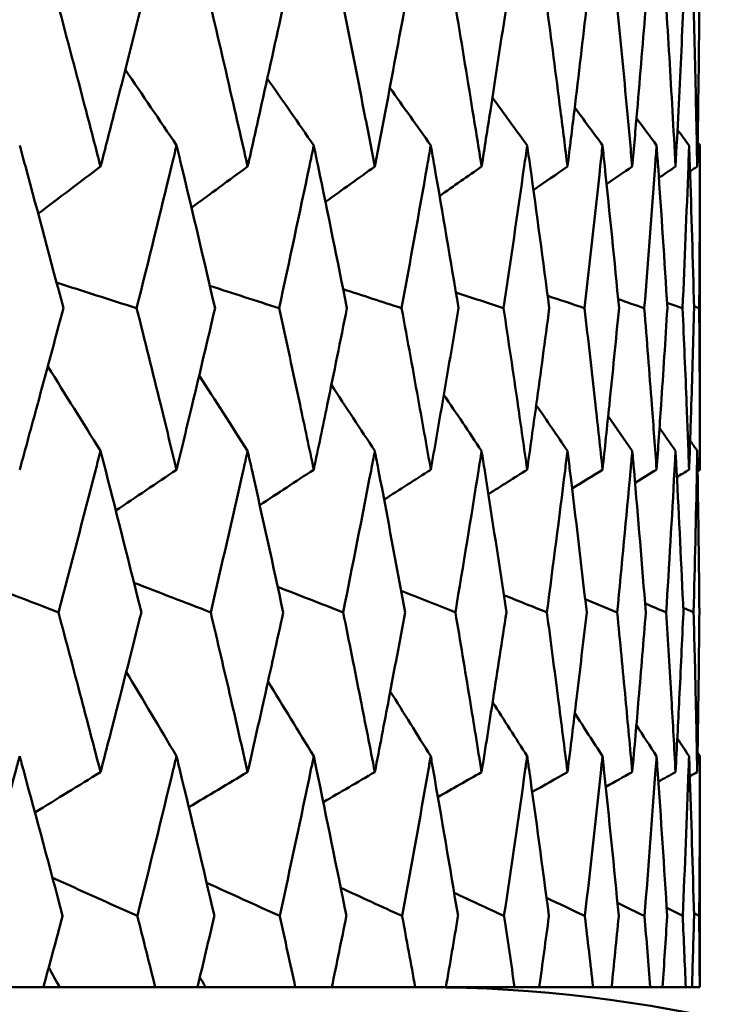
# Model space of a CAD drawing. Header units: millimetres. Extents: x 113 to 2969, y 62 to 2427.
# Tile 194 of 256: x 1380.62 to 1383.18, y 286.26 to 289.85. Entities that reach past the tile are written whole.
import ezdxf

# ---------------------------------------------------------------- set-up
doc = ezdxf.new("R2010")
doc.units = ezdxf.units.MM
doc.header["$LTSCALE"] = 12
doc.layers.add('Widoczne (ISO)', color=7, linetype='Continuous', lineweight=50)

msp = doc.modelspace()

# ---------------------------------------------------------------- linework, layer by layer
at = {"layer": 'Widoczne (ISO)'}
for p, q in [((1383.0943, 288.2093), (1383.0943, 289.3891)), ((1383.0943, 286.3264), (1383.0943, 287.1667)), ((1380.5329, 286.3264), (1380.7066, 286.3264)), ((1380.766, 286.3264), (1380.7066, 286.3264)), ((1381.1133, 286.3264), (1380.766, 286.3264)), ((1381.1133, 286.3264), (1381.2669, 286.3264)), ((1381.2965, 286.3264), (1381.2669, 286.3264)), ((1381.6227, 286.3264), (1381.2965, 286.3264)), ((1381.6227, 286.3264), (1381.7555, 286.3264)), ((1382.0589, 286.3264), (1381.7555, 286.3264)), ((1382.0589, 286.3264), (1382.1704, 286.3264)), ((1382.4203, 286.3264), (1382.1704, 286.3264)), ((1382.4203, 286.3264), (1382.51, 286.3264)), ((1382.7055, 286.3264), (1382.51, 286.3264)), ((1382.7055, 286.3264), (1382.773, 286.3264)), ((1382.9132, 286.3264), (1382.773, 286.3264)), ((1382.9132, 286.3264), (1382.9584, 286.3264)), ((1383.0427, 286.3264), (1382.9584, 286.3264)), ((1383.0427, 286.3264), (1383.0654, 286.3264)), ((1383.0935, 286.3264), (1383.0654, 286.3264)), ((1383.0935, 286.3264), (1383.0943, 286.3264))]:
    msp.add_line(p, q, dxfattribs=at)
msp.add_circle((1363.0943, 326.3264), 50, dxfattribs=at)
msp.add_arc((1382.0943, 281.3264), 5, 35.5439, 90, dxfattribs=at)
for points, knots in [([(1380.7589, 289.9042), (1380.7935, 289.7745), (1380.8278, 289.6448), (1380.8794, 289.4474), (1380.8969, 289.3798), (1380.9144, 289.3121)], [0.01681985, 0.01681985, 0.01681985, 0.01681985, 0.06159108, 0.06159108, 0.08495433, 0.08495433, 0.08495433, 0.08495433]), ([(1380.9144, 289.3121), (1380.9319, 289.3797), (1380.9493, 289.4474), (1380.9997, 289.6448), (1381.0325, 289.7745), (1381.0649, 289.9042)], [0.03825175, 0.03825175, 0.03825175, 0.03825175, 0.06160817, 0.06160817, 0.10638617, 0.10638617, 0.10638617, 0.10638617]), ([(1381.313, 289.9042), (1381.3434, 289.7745), (1381.3735, 289.6448), (1381.4187, 289.4474), (1381.4341, 289.3798), (1381.4494, 289.3121)], [0.01681985, 0.01681985, 0.01681985, 0.01681985, 0.06159108, 0.06159108, 0.08495433, 0.08495433, 0.08495433, 0.08495433]), ([(1381.4494, 289.3121), (1381.4647, 289.3797), (1381.4799, 289.4474), (1381.5239, 289.6448), (1381.5525, 289.7745), (1381.5806, 289.9042)], [0.03825175, 0.03825175, 0.03825175, 0.03825175, 0.06160817, 0.06160817, 0.10638617, 0.10638617, 0.10638617, 0.10638617]), ([(1381.7951, 289.9042), (1381.8213, 289.7745), (1381.847, 289.6448), (1381.8857, 289.4474), (1381.8989, 289.3798), (1381.9119, 289.3121)], [0.01681985, 0.01681985, 0.01681985, 0.01681985, 0.06159108, 0.06159108, 0.08495433, 0.08495433, 0.08495433, 0.08495433]), ([(1381.9119, 289.3121), (1381.925, 289.3797), (1381.9379, 289.4474), (1381.9754, 289.6448), (1381.9996, 289.7745), (1382.0234, 289.9042)], [0.03825175, 0.03825175, 0.03825175, 0.03825175, 0.06160817, 0.06160817, 0.10638617, 0.10638617, 0.10638617, 0.10638617]), ([(1382.2034, 289.9042), (1382.2252, 289.7745), (1382.2466, 289.6448), (1382.2786, 289.4474), (1382.2894, 289.3798), (1382.3002, 289.3121)], [0.01681985, 0.01681985, 0.01681985, 0.01681985, 0.06159108, 0.06159108, 0.08495433, 0.08495433, 0.08495433, 0.08495433]), ([(1382.3002, 289.3121), (1382.3109, 289.3797), (1382.3216, 289.4474), (1382.3523, 289.6448), (1382.3721, 289.7745), (1382.3915, 289.9042)], [0.03825175, 0.03825175, 0.03825175, 0.03825175, 0.06160817, 0.06160817, 0.10638617, 0.10638617, 0.10638617, 0.10638617]), ([(1382.5364, 289.9042), (1382.5537, 289.7745), (1382.5706, 289.6448), (1382.5957, 289.4474), (1382.6042, 289.3798), (1382.6126, 289.3121)], [0.01681985, 0.01681985, 0.01681985, 0.01681985, 0.06159108, 0.06159108, 0.08495433, 0.08495433, 0.08495433, 0.08495433]), ([(1382.6126, 289.3121), (1382.621, 289.3797), (1382.6293, 289.4474), (1382.6532, 289.6448), (1382.6685, 289.7745), (1382.6834, 289.9042)], [0.03825175, 0.03825175, 0.03825175, 0.03825175, 0.06160817, 0.06160817, 0.10638617, 0.10638617, 0.10638617, 0.10638617]), ([(1382.7926, 289.9042), (1382.8053, 289.7745), (1382.8177, 289.6448), (1382.8359, 289.4474), (1382.842, 289.3798), (1382.8481, 289.3121)], [0.01681985, 0.01681985, 0.01681985, 0.01681985, 0.06159108, 0.06159108, 0.08495433, 0.08495433, 0.08495433, 0.08495433]), ([(1382.8481, 289.3121), (1382.8541, 289.3797), (1382.86, 289.4474), (1382.877, 289.6448), (1382.8877, 289.7745), (1382.898, 289.9042)], [0.03825175, 0.03825175, 0.03825175, 0.03825175, 0.06160817, 0.06160817, 0.10638617, 0.10638617, 0.10638617, 0.10638617]), ([(1382.971, 289.9042), (1382.9792, 289.7745), (1382.987, 289.6448), (1382.9982, 289.4474), (1383.0019, 289.3798), (1383.0055, 289.3121)], [0.01681985, 0.01681985, 0.01681985, 0.01681985, 0.06159108, 0.06159108, 0.08495433, 0.08495433, 0.08495433, 0.08495433]), ([(1383.0055, 289.3121), (1383.0092, 289.3797), (1383.0127, 289.4474), (1383.0226, 289.6448), (1383.0287, 289.7745), (1383.0344, 289.9042)], [0.03825175, 0.03825175, 0.03825175, 0.03825175, 0.06160817, 0.06160817, 0.10638617, 0.10638617, 0.10638617, 0.10638617]), ([(1383.071, 289.9042), (1383.0746, 289.7745), (1383.0777, 289.6448), (1383.0819, 289.4474), (1383.0832, 289.3798), (1383.0844, 289.3121)], [0.01681985, 0.01681985, 0.01681985, 0.01681985, 0.06159108, 0.06159108, 0.08495433, 0.08495433, 0.08495433, 0.08495433]), ([(1383.0844, 289.3121), (1383.0857, 289.3797), (1383.0867, 289.4474), (1383.0896, 289.6448), (1383.0911, 289.7745), (1383.0922, 289.9042)], [0.03825175, 0.03825175, 0.03825175, 0.03825175, 0.06160817, 0.06160817, 0.10638617, 0.10638617, 0.10638617, 0.10638617]), ([(1380.7793, 288.7968), (1380.7338, 288.969), (1380.6877, 289.1412), (1380.6342, 289.3386), (1380.6273, 289.3639), (1380.6204, 289.3891)], [0.02530969, 0.02530969, 0.02530969, 0.02530969, 0.08465152, 0.08465152, 0.09334823, 0.09334823, 0.09334823, 0.09334823]), ([(1381.1909, 289.3891), (1381.1848, 289.3639), (1381.1787, 289.3388), (1381.131, 289.1413), (1381.0887, 288.9691), (1381.0458, 288.7968)], [0.07597559, 0.07597559, 0.07597559, 0.07597559, 0.08464777, 0.08464777, 0.14401425, 0.14401425, 0.14401425, 0.14401425]), ([(1381.3309, 288.7968), (1381.2909, 288.969), (1381.2503, 289.1412), (1381.203, 289.3386), (1381.1969, 289.3639), (1381.1909, 289.3891)], [0.02530969, 0.02530969, 0.02530969, 0.02530969, 0.08465152, 0.08465152, 0.09334823, 0.09334823, 0.09334823, 0.09334823]), ([(1381.6898, 289.3891), (1381.6846, 289.3639), (1381.6794, 289.3388), (1381.638, 289.1413), (1381.6013, 288.9691), (1381.564, 288.7968)], [0.07597559, 0.07597559, 0.07597559, 0.07597559, 0.08464777, 0.08464777, 0.14401425, 0.14401425, 0.14401425, 0.14401425]), ([(1381.8105, 288.7968), (1381.7762, 288.969), (1381.7412, 289.1412), (1381.7003, 289.3386), (1381.6951, 289.3639), (1381.6898, 289.3891)], [0.02530969, 0.02530969, 0.02530969, 0.02530969, 0.08465152, 0.08465152, 0.09334823, 0.09334823, 0.09334823, 0.09334823]), ([(1382.1154, 289.3891), (1382.111, 289.3639), (1382.1066, 289.3388), (1382.0719, 289.1413), (1382.0409, 288.9691), (1382.0093, 288.7968)], [0.07597559, 0.07597559, 0.07597559, 0.07597559, 0.08464777, 0.08464777, 0.14401425, 0.14401425, 0.14401425, 0.14401425]), ([(1382.2162, 288.7968), (1382.1877, 288.969), (1382.1585, 289.1412), (1382.1242, 289.3386), (1382.1198, 289.3639), (1382.1154, 289.3891)], [0.02530969, 0.02530969, 0.02530969, 0.02530969, 0.08465152, 0.08465152, 0.09334823, 0.09334823, 0.09334823, 0.09334823]), ([(1382.466, 289.3891), (1382.4624, 289.3639), (1382.4589, 289.3388), (1382.4309, 289.1413), (1382.4058, 288.9691), (1382.38, 288.7968)], [0.07597559, 0.07597559, 0.07597559, 0.07597559, 0.08464777, 0.08464777, 0.14401425, 0.14401425, 0.14401425, 0.14401425]), ([(1382.5465, 288.7968), (1382.5239, 288.969), (1382.5006, 289.1412), (1382.4731, 289.3386), (1382.4695, 289.3639), (1382.466, 289.3891)], [0.02530969, 0.02530969, 0.02530969, 0.02530969, 0.08465152, 0.08465152, 0.09334823, 0.09334823, 0.09334823, 0.09334823]), ([(1382.7401, 289.3891), (1382.7374, 289.3639), (1382.7347, 289.3388), (1382.7136, 289.1413), (1382.6944, 288.9691), (1382.6746, 288.7968)], [0.07597559, 0.07597559, 0.07597559, 0.07597559, 0.08464777, 0.08464777, 0.14401425, 0.14401425, 0.14401425, 0.14401425]), ([(1382.8, 288.7968), (1382.7834, 288.969), (1382.7661, 289.1412), (1382.7454, 289.3386), (1382.7427, 289.3639), (1382.7401, 289.3891)], [0.02530969, 0.02530969, 0.02530969, 0.02530969, 0.08465152, 0.08465152, 0.09334823, 0.09334823, 0.09334823, 0.09334823]), ([(1382.9366, 289.3891), (1382.9348, 289.3639), (1382.933, 289.3388), (1382.9188, 289.1413), (1382.9057, 288.9691), (1382.8919, 288.7968)], [0.07597559, 0.07597559, 0.07597559, 0.07597559, 0.08464777, 0.08464777, 0.14401425, 0.14401425, 0.14401425, 0.14401425]), ([(1382.9758, 288.7968), (1382.9652, 288.969), (1382.9539, 289.1412), (1382.9402, 289.3386), (1382.9384, 289.3639), (1382.9366, 289.3891)], [0.02530969, 0.02530969, 0.02530969, 0.02530969, 0.08465152, 0.08465152, 0.09334823, 0.09334823, 0.09334823, 0.09334823]), ([(1383.0548, 289.3891), (1383.054, 289.3639), (1383.053, 289.3388), (1383.0458, 289.1413), (1383.0388, 288.9691), (1383.031, 288.7968)], [0.07597559, 0.07597559, 0.07597559, 0.07597559, 0.08464777, 0.08464777, 0.14401425, 0.14401425, 0.14401425, 0.14401425]), ([(1383.0731, 288.7968), (1383.0686, 288.969), (1383.0634, 289.1412), (1383.0566, 289.3386), (1383.0557, 289.3639), (1383.0548, 289.3891)], [0.02530969, 0.02530969, 0.02530969, 0.02530969, 0.08465152, 0.08465152, 0.09334823, 0.09334823, 0.09334823, 0.09334823]), ([(1383.0943, 289.3891), (1383.0943, 289.3639), (1383.0943, 289.3388), (1383.0941, 289.1413), (1383.0931, 288.9691), (1383.0915, 288.7968)], [0.07597559, 0.07597559, 0.07597559, 0.07597559, 0.08464777, 0.08464777, 0.14401425, 0.14401425, 0.14401425, 0.14401425]), ([(1380.6204, 288.2093), (1380.642, 288.2878), (1380.6634, 288.3662), (1380.7165, 288.5621), (1380.7481, 288.6794), (1380.7793, 288.7968)], [0.03448054, 0.03448054, 0.03448054, 0.03448054, 0.06157222, 0.06157222, 0.10209717, 0.10209717, 0.10209717, 0.10209717]), ([(1381.0458, 288.7968), (1381.0752, 288.6794), (1381.1044, 288.5621), (1381.1526, 288.3663), (1381.1718, 288.2878), (1381.1909, 288.2093)], [0.02104899, 0.02104899, 0.02104899, 0.02104899, 0.0615671, 0.0615671, 0.08866561, 0.08866561, 0.08866561, 0.08866561]), ([(1381.1909, 288.2093), (1381.2099, 288.2878), (1381.2288, 288.3662), (1381.2757, 288.5621), (1381.3034, 288.6794), (1381.3309, 288.7968)], [0.03448054, 0.03448054, 0.03448054, 0.03448054, 0.06157222, 0.06157222, 0.10209717, 0.10209717, 0.10209717, 0.10209717]), ([(1381.564, 288.7968), (1381.5896, 288.6794), (1381.615, 288.5621), (1381.6568, 288.3663), (1381.6734, 288.2878), (1381.6898, 288.2093)], [0.02104899, 0.02104899, 0.02104899, 0.02104899, 0.0615671, 0.0615671, 0.08866561, 0.08866561, 0.08866561, 0.08866561]), ([(1381.6898, 288.2093), (1381.7063, 288.2878), (1381.7226, 288.3662), (1381.763, 288.5621), (1381.7869, 288.6794), (1381.8105, 288.7968)], [0.03448054, 0.03448054, 0.03448054, 0.03448054, 0.06157222, 0.06157222, 0.10209717, 0.10209717, 0.10209717, 0.10209717]), ([(1382.0093, 288.7968), (1382.031, 288.6794), (1382.0524, 288.5621), (1382.0876, 288.3663), (1382.1016, 288.2878), (1382.1154, 288.2093)], [0.02104899, 0.02104899, 0.02104899, 0.02104899, 0.0615671, 0.0615671, 0.08866561, 0.08866561, 0.08866561, 0.08866561]), ([(1382.1154, 288.2093), (1382.1293, 288.2878), (1382.1429, 288.3662), (1382.1767, 288.5621), (1382.1966, 288.6794), (1382.2162, 288.7968)], [0.03448054, 0.03448054, 0.03448054, 0.03448054, 0.06157222, 0.06157222, 0.10209717, 0.10209717, 0.10209717, 0.10209717]), ([(1382.38, 288.7968), (1382.3977, 288.6794), (1382.4151, 288.5621), (1382.4436, 288.3663), (1382.4548, 288.2878), (1382.466, 288.2093)], [0.02104899, 0.02104899, 0.02104899, 0.02104899, 0.0615671, 0.0615671, 0.08866561, 0.08866561, 0.08866561, 0.08866561]), ([(1382.466, 288.2093), (1382.4771, 288.2878), (1382.4881, 288.3662), (1382.5151, 288.5621), (1382.531, 288.6794), (1382.5465, 288.7968)], [0.03448054, 0.03448054, 0.03448054, 0.03448054, 0.06157222, 0.06157222, 0.10209717, 0.10209717, 0.10209717, 0.10209717]), ([(1382.6746, 288.7968), (1382.6882, 288.6794), (1382.7015, 288.5621), (1382.7231, 288.3663), (1382.7317, 288.2878), (1382.7401, 288.2093)], [0.02104899, 0.02104899, 0.02104899, 0.02104899, 0.0615671, 0.0615671, 0.08866561, 0.08866561, 0.08866561, 0.08866561]), ([(1382.7401, 288.2093), (1382.7484, 288.2878), (1382.7567, 288.3662), (1382.7769, 288.5621), (1382.7886, 288.6794), (1382.8, 288.7968)], [0.03448054, 0.03448054, 0.03448054, 0.03448054, 0.06157222, 0.06157222, 0.10209717, 0.10209717, 0.10209717, 0.10209717]), ([(1382.8919, 288.7968), (1382.9013, 288.6794), (1382.9105, 288.5621), (1382.9252, 288.3663), (1382.931, 288.2878), (1382.9366, 288.2093)], [0.02104899, 0.02104899, 0.02104899, 0.02104899, 0.0615671, 0.0615671, 0.08866561, 0.08866561, 0.08866561, 0.08866561]), ([(1382.9366, 288.2093), (1382.9422, 288.2878), (1382.9477, 288.3662), (1382.9609, 288.5621), (1382.9685, 288.6794), (1382.9758, 288.7968)], [0.03448054, 0.03448054, 0.03448054, 0.03448054, 0.06157222, 0.06157222, 0.10209717, 0.10209717, 0.10209717, 0.10209717]), ([(1383.031, 288.7968), (1383.0363, 288.6794), (1383.0413, 288.5621), (1383.0491, 288.3663), (1383.052, 288.2878), (1383.0548, 288.2093)], [0.02104899, 0.02104899, 0.02104899, 0.02104899, 0.0615671, 0.0615671, 0.08866561, 0.08866561, 0.08866561, 0.08866561]), ([(1383.0548, 288.2093), (1383.0577, 288.2878), (1383.0603, 288.3662), (1383.0666, 288.5621), (1383.07, 288.6794), (1383.0731, 288.7968)], [0.03448054, 0.03448054, 0.03448054, 0.03448054, 0.06157222, 0.06157222, 0.10209717, 0.10209717, 0.10209717, 0.10209717]), ([(1383.0915, 288.7968), (1383.0926, 288.6794), (1383.0934, 288.5621), (1383.0942, 288.3663), (1383.0943, 288.2878), (1383.0943, 288.2093)], [0.02104899, 0.02104899, 0.02104899, 0.02104899, 0.0615671, 0.0615671, 0.08866561, 0.08866561, 0.08866561, 0.08866561]), ([(1380.9144, 288.2777), (1380.9082, 288.2535), (1380.902, 288.2293), (1380.8516, 288.0335), (1380.8067, 287.8619), (1380.7612, 287.6903)], [0.0806421, 0.0806421, 0.0806421, 0.0806421, 0.08897282, 0.08897282, 0.14811965, 0.14811965, 0.14811965, 0.14811965]), ([(1381.0628, 287.6903), (1381.0202, 287.8618), (1380.9769, 288.0333), (1380.9269, 288.2291), (1380.9207, 288.2534), (1380.9144, 288.2777)], [0.02983351, 0.02983351, 0.02983351, 0.02983351, 0.0889495, 0.0889495, 0.09731113, 0.09731113, 0.09731113, 0.09731113]), ([(1381.4494, 288.2777), (1381.444, 288.2535), (1381.4385, 288.2293), (1381.3944, 288.0335), (1381.355, 287.8619), (1381.315, 287.6903)], [0.0806421, 0.0806421, 0.0806421, 0.0806421, 0.08897282, 0.08897282, 0.14811965, 0.14811965, 0.14811965, 0.14811965]), ([(1381.5788, 287.6903), (1381.5417, 287.8618), (1381.504, 288.0333), (1381.4603, 288.2291), (1381.4548, 288.2534), (1381.4494, 288.2777)], [0.02983351, 0.02983351, 0.02983351, 0.02983351, 0.0889495, 0.0889495, 0.09731113, 0.09731113, 0.09731113, 0.09731113]), ([(1381.9119, 288.2777), (1381.9073, 288.2535), (1381.9027, 288.2293), (1381.8649, 288.0335), (1381.8312, 287.8619), (1381.7968, 287.6903)], [0.0806421, 0.0806421, 0.0806421, 0.0806421, 0.08897282, 0.08897282, 0.14811965, 0.14811965, 0.14811965, 0.14811965]), ([(1382.0218, 287.6903), (1381.9905, 287.8618), (1381.9585, 288.0333), (1381.9212, 288.2291), (1381.9166, 288.2534), (1381.9119, 288.2777)], [0.02983351, 0.02983351, 0.02983351, 0.02983351, 0.0889495, 0.0889495, 0.09731113, 0.09731113, 0.09731113, 0.09731113]), ([(1382.3002, 288.2777), (1382.2964, 288.2535), (1382.2925, 288.2293), (1382.2614, 288.0335), (1382.2335, 287.8619), (1382.2049, 287.6903)], [0.0806421, 0.0806421, 0.0806421, 0.0806421, 0.08897282, 0.08897282, 0.14811965, 0.14811965, 0.14811965, 0.14811965]), ([(1382.3902, 287.6903), (1382.3647, 287.8618), (1382.3385, 288.0333), (1382.3078, 288.2291), (1382.304, 288.2534), (1382.3002, 288.2777)], [0.02983351, 0.02983351, 0.02983351, 0.02983351, 0.0889495, 0.0889495, 0.09731113, 0.09731113, 0.09731113, 0.09731113]), ([(1382.6126, 288.2777), (1382.6097, 288.2535), (1382.6067, 288.2293), (1382.5823, 288.0335), (1382.5602, 287.8619), (1382.5375, 287.6903)], [0.0806421, 0.0806421, 0.0806421, 0.0806421, 0.08897282, 0.08897282, 0.14811965, 0.14811965, 0.14811965, 0.14811965]), ([(1382.6824, 287.6903), (1382.6628, 287.8618), (1382.6425, 288.0333), (1382.6186, 288.2291), (1382.6156, 288.2534), (1382.6126, 288.2777)], [0.02983351, 0.02983351, 0.02983351, 0.02983351, 0.0889495, 0.0889495, 0.09731113, 0.09731113, 0.09731113, 0.09731113]), ([(1382.8481, 288.2777), (1382.8459, 288.2535), (1382.8438, 288.2293), (1382.8262, 288.0335), (1382.8102, 287.8619), (1382.7934, 287.6903)], [0.0806421, 0.0806421, 0.0806421, 0.0806421, 0.08897282, 0.08897282, 0.14811965, 0.14811965, 0.14811965, 0.14811965]), ([(1382.8973, 287.6903), (1382.8837, 287.8618), (1382.8694, 288.0333), (1382.8524, 288.2291), (1382.8502, 288.2534), (1382.8481, 288.2777)], [0.02983351, 0.02983351, 0.02983351, 0.02983351, 0.0889495, 0.0889495, 0.09731113, 0.09731113, 0.09731113, 0.09731113]), ([(1383.0055, 288.2777), (1383.0043, 288.2535), (1383.003, 288.2293), (1382.9923, 288.0335), (1382.9823, 287.8619), (1382.9715, 287.6903)], [0.0806421, 0.0806421, 0.0806421, 0.0806421, 0.08897282, 0.08897282, 0.14811965, 0.14811965, 0.14811965, 0.14811965]), ([(1383.0341, 287.6903), (1383.0265, 287.8618), (1383.0183, 288.0333), (1383.0081, 288.2291), (1383.0068, 288.2534), (1383.0055, 288.2777)], [0.02983351, 0.02983351, 0.02983351, 0.02983351, 0.0889495, 0.0889495, 0.09731113, 0.09731113, 0.09731113, 0.09731113]), ([(1383.0844, 288.2777), (1383.084, 288.2535), (1383.0836, 288.2293), (1383.0799, 288.0335), (1383.0759, 287.8619), (1383.0713, 287.6903)], [0.0806421, 0.0806421, 0.0806421, 0.0806421, 0.08897282, 0.08897282, 0.14811965, 0.14811965, 0.14811965, 0.14811965]), ([(1383.0921, 287.6903), (1383.0907, 287.8618), (1383.0885, 288.0333), (1383.0853, 288.2291), (1383.0849, 288.2534), (1383.0844, 288.2777)], [0.02983351, 0.02983351, 0.02983351, 0.02983351, 0.0889495, 0.0889495, 0.09731113, 0.09731113, 0.09731113, 0.09731113]), ([(1380.7612, 287.6903), (1380.7893, 287.5854), (1380.8171, 287.4806), (1380.8681, 287.2868), (1380.8914, 287.1979), (1380.9144, 287.109)], [0.02528165, 0.02528165, 0.02528165, 0.02528165, 0.06150593, 0.06150593, 0.09223152, 0.09223152, 0.09223152, 0.09223152]), ([(1380.9144, 287.109), (1380.9375, 287.1979), (1380.9604, 287.2868), (1381.0099, 287.4805), (1381.0365, 287.5854), (1381.0628, 287.6903)], [0.03078053, 0.03078053, 0.03078053, 0.03078053, 0.06149921, 0.06149921, 0.09773041, 0.09773041, 0.09773041, 0.09773041]), ([(1381.315, 287.6903), (1381.3397, 287.5854), (1381.3641, 287.4806), (1381.4088, 287.2868), (1381.4292, 287.1979), (1381.4494, 287.109)], [0.02528165, 0.02528165, 0.02528165, 0.02528165, 0.06150593, 0.06150593, 0.09223152, 0.09223152, 0.09223152, 0.09223152]), ([(1381.4494, 287.109), (1381.4696, 287.1979), (1381.4896, 287.2868), (1381.5328, 287.4805), (1381.5559, 287.5854), (1381.5788, 287.6903)], [0.03078053, 0.03078053, 0.03078053, 0.03078053, 0.06149921, 0.06149921, 0.09773041, 0.09773041, 0.09773041, 0.09773041]), ([(1381.7968, 287.6903), (1381.818, 287.5854), (1381.839, 287.4806), (1381.8773, 287.2868), (1381.8947, 287.1979), (1381.9119, 287.109)], [0.02528165, 0.02528165, 0.02528165, 0.02528165, 0.06150593, 0.06150593, 0.09223152, 0.09223152, 0.09223152, 0.09223152]), ([(1381.9119, 287.109), (1381.9291, 287.1979), (1381.9462, 287.2868), (1381.9829, 287.4805), (1382.0025, 287.5854), (1382.0218, 287.6903)], [0.03078053, 0.03078053, 0.03078053, 0.03078053, 0.06149921, 0.06149921, 0.09773041, 0.09773041, 0.09773041, 0.09773041]), ([(1382.2049, 287.6903), (1382.2225, 287.5854), (1382.2399, 287.4806), (1382.2716, 287.2868), (1382.286, 287.1979), (1382.3002, 287.109)], [0.02528165, 0.02528165, 0.02528165, 0.02528165, 0.06150593, 0.06150593, 0.09223152, 0.09223152, 0.09223152, 0.09223152]), ([(1382.3002, 287.109), (1382.3144, 287.1979), (1382.3284, 287.2868), (1382.3584, 287.4805), (1382.3744, 287.5854), (1382.3902, 287.6903)], [0.03078053, 0.03078053, 0.03078053, 0.03078053, 0.06149921, 0.06149921, 0.09773041, 0.09773041, 0.09773041, 0.09773041]), ([(1382.5375, 287.6903), (1382.5515, 287.5854), (1382.5653, 287.4806), (1382.5903, 287.2868), (1382.6016, 287.1979), (1382.6126, 287.109)], [0.02528165, 0.02528165, 0.02528165, 0.02528165, 0.06150593, 0.06150593, 0.09223152, 0.09223152, 0.09223152, 0.09223152]), ([(1382.6126, 287.109), (1382.6237, 287.1979), (1382.6346, 287.2868), (1382.658, 287.4805), (1382.6703, 287.5854), (1382.6824, 287.6903)], [0.03078053, 0.03078053, 0.03078053, 0.03078053, 0.06149921, 0.06149921, 0.09773041, 0.09773041, 0.09773041, 0.09773041]), ([(1382.7934, 287.6903), (1382.8037, 287.5854), (1382.8138, 287.4806), (1382.832, 287.2868), (1382.8401, 287.1979), (1382.8481, 287.109)], [0.02528165, 0.02528165, 0.02528165, 0.02528165, 0.06150593, 0.06150593, 0.09223152, 0.09223152, 0.09223152, 0.09223152]), ([(1382.8481, 287.109), (1382.856, 287.1979), (1382.8638, 287.2868), (1382.8803, 287.4805), (1382.8889, 287.5854), (1382.8973, 287.6903)], [0.03078053, 0.03078053, 0.03078053, 0.03078053, 0.06149921, 0.06149921, 0.09773041, 0.09773041, 0.09773041, 0.09773041]), ([(1382.9715, 287.6903), (1382.9782, 287.5854), (1382.9845, 287.4806), (1382.9958, 287.2868), (1383.0008, 287.1979), (1383.0055, 287.109)], [0.02528165, 0.02528165, 0.02528165, 0.02528165, 0.06150593, 0.06150593, 0.09223152, 0.09223152, 0.09223152, 0.09223152]), ([(1383.0055, 287.109), (1383.0103, 287.1979), (1383.0149, 287.2868), (1383.0245, 287.4805), (1383.0294, 287.5854), (1383.0341, 287.6903)], [0.03078053, 0.03078053, 0.03078053, 0.03078053, 0.06149921, 0.06149921, 0.09773041, 0.09773041, 0.09773041, 0.09773041]), ([(1383.0713, 287.6903), (1383.0741, 287.5854), (1383.0767, 287.4806), (1383.0811, 287.2868), (1383.0828, 287.1979), (1383.0844, 287.109)], [0.02528165, 0.02528165, 0.02528165, 0.02528165, 0.06150593, 0.06150593, 0.09223152, 0.09223152, 0.09223152, 0.09223152]), ([(1383.0844, 287.109), (1383.086, 287.1979), (1383.0874, 287.2868), (1383.0901, 287.4805), (1383.0912, 287.5854), (1383.0921, 287.6903)], [0.03078053, 0.03078053, 0.03078053, 0.03078053, 0.06149921, 0.06149921, 0.09773041, 0.09773041, 0.09773041, 0.09773041]), ([(1380.6204, 287.1667), (1380.616, 287.1504), (1380.6116, 287.1342), (1380.5587, 286.9405), (1380.5095, 286.7631), (1380.4597, 286.5856)], [0.0853813, 0.0853813, 0.0853813, 0.0853813, 0.09097809, 0.09097809, 0.15214536, 0.15214536, 0.15214536, 0.15214536]), ([(1380.7765, 286.5856), (1380.7296, 286.7629), (1380.682, 286.9403), (1380.6293, 287.134), (1380.6249, 287.1503), (1380.6204, 287.1667)], [0.0297954, 0.0297954, 0.0297954, 0.0297954, 0.09092493, 0.09092493, 0.09655955, 0.09655955, 0.09655955, 0.09655955]), ([(1381.1909, 287.1667), (1381.1869, 287.1504), (1381.183, 287.1342), (1381.1362, 286.9405), (1381.0927, 286.7631), (1381.0484, 286.5856)], [0.0853813, 0.0853813, 0.0853813, 0.0853813, 0.09097809, 0.09097809, 0.15214536, 0.15214536, 0.15214536, 0.15214536]), ([(1381.3284, 286.5856), (1381.2872, 286.7629), (1381.2452, 286.9403), (1381.1987, 287.134), (1381.1948, 287.1503), (1381.1909, 287.1667)], [0.0297954, 0.0297954, 0.0297954, 0.0297954, 0.09092493, 0.09092493, 0.09655955, 0.09655955, 0.09655955, 0.09655955]), ([(1381.6898, 287.1667), (1381.6865, 287.1504), (1381.6831, 287.1342), (1381.6426, 286.9405), (1381.6048, 286.7631), (1381.5663, 286.5856)], [0.0853813, 0.0853813, 0.0853813, 0.0853813, 0.09097809, 0.09097809, 0.15214536, 0.15214536, 0.15214536, 0.15214536]), ([(1381.8084, 286.5856), (1381.773, 286.7629), (1381.7368, 286.9403), (1381.6966, 287.134), (1381.6932, 287.1503), (1381.6898, 287.1667)], [0.0297954, 0.0297954, 0.0297954, 0.0297954, 0.09092493, 0.09092493, 0.09655955, 0.09655955, 0.09655955, 0.09655955]), ([(1382.1154, 287.1667), (1382.1126, 287.1504), (1382.1098, 287.1342), (1382.0757, 286.9405), (1382.0439, 286.7631), (1382.0113, 286.5856)], [0.0853813, 0.0853813, 0.0853813, 0.0853813, 0.09097809, 0.09097809, 0.15214536, 0.15214536, 0.15214536, 0.15214536]), ([(1382.2145, 286.5856), (1382.185, 286.7629), (1382.1549, 286.9403), (1382.1211, 287.134), (1382.1183, 287.1503), (1382.1154, 287.1667)], [0.0297954, 0.0297954, 0.0297954, 0.0297954, 0.09092493, 0.09092493, 0.09655955, 0.09655955, 0.09655955, 0.09655955]), ([(1382.466, 287.1667), (1382.4637, 287.1504), (1382.4614, 287.1342), (1382.434, 286.9405), (1382.4082, 286.7631), (1382.3816, 286.5856)], [0.0853813, 0.0853813, 0.0853813, 0.0853813, 0.09097809, 0.09097809, 0.15214536, 0.15214536, 0.15214536, 0.15214536]), ([(1382.5451, 286.5856), (1382.5218, 286.7629), (1382.4977, 286.9403), (1382.4706, 287.134), (1382.4683, 287.1503), (1382.466, 287.1667)], [0.0297954, 0.0297954, 0.0297954, 0.0297954, 0.09092493, 0.09092493, 0.09655955, 0.09655955, 0.09655955, 0.09655955]), ([(1382.7401, 287.1667), (1382.7383, 287.1504), (1382.7366, 287.1342), (1382.7159, 286.9405), (1382.6962, 286.7631), (1382.6758, 286.5856)], [0.0853813, 0.0853813, 0.0853813, 0.0853813, 0.09097809, 0.09097809, 0.15214536, 0.15214536, 0.15214536, 0.15214536]), ([(1382.799, 286.5856), (1382.7818, 286.7629), (1382.7639, 286.9403), (1382.7435, 287.134), (1382.7418, 287.1503), (1382.7401, 287.1667)], [0.0297954, 0.0297954, 0.0297954, 0.0297954, 0.09092493, 0.09092493, 0.09655955, 0.09655955, 0.09655955, 0.09655955]), ([(1382.9366, 287.1667), (1382.9355, 287.1504), (1382.9343, 287.1342), (1382.9204, 286.9405), (1382.9069, 286.7631), (1382.8927, 286.5856)], [0.0853813, 0.0853813, 0.0853813, 0.0853813, 0.09097809, 0.09097809, 0.15214536, 0.15214536, 0.15214536, 0.15214536]), ([(1382.9751, 286.5856), (1382.9642, 286.7629), (1382.9525, 286.9403), (1382.9389, 287.134), (1382.9378, 287.1503), (1382.9366, 287.1667)], [0.0297954, 0.0297954, 0.0297954, 0.0297954, 0.09092493, 0.09092493, 0.09655955, 0.09655955, 0.09655955, 0.09655955]), ([(1383.0548, 287.1667), (1383.0543, 287.1504), (1383.0537, 287.1342), (1383.0467, 286.9405), (1383.0395, 286.7631), (1383.0315, 286.5856)], [0.0853813, 0.0853813, 0.0853813, 0.0853813, 0.09097809, 0.09097809, 0.15214536, 0.15214536, 0.15214536, 0.15214536]), ([(1383.0728, 286.5856), (1383.0681, 286.7629), (1383.0627, 286.9403), (1383.056, 287.134), (1383.0554, 287.1503), (1383.0548, 287.1667)], [0.0297954, 0.0297954, 0.0297954, 0.0297954, 0.09092493, 0.09092493, 0.09655955, 0.09655955, 0.09655955, 0.09655955]), ([(1383.0943, 287.1667), (1383.0943, 287.1504), (1383.0943, 287.1342), (1383.0942, 286.9405), (1383.0933, 286.7631), (1383.0916, 286.5856)], [0.0853813, 0.0853813, 0.0853813, 0.0853813, 0.09097809, 0.09097809, 0.15214536, 0.15214536, 0.15214536, 0.15214536]), ([(1380.7066, 286.3264), (1380.7299, 286.4122), (1380.7531, 286.4981), (1380.7762, 286.5846), (1380.7764, 286.5851), (1380.7765, 286.5856)], [0, 0, 0, 0, 0.02969567, 0.02969567, 0.02988021, 0.02988021, 0.02988021, 0.02988021]), ([(1381.0484, 286.5856), (1381.0485, 286.5851), (1381.0487, 286.5846), (1381.0705, 286.4981), (1381.092, 286.4122), (1381.1133, 286.3264)], [0.02951568, 0.02951568, 0.02951568, 0.02951568, 0.02969929, 0.02969929, 0.05939589, 0.05939589, 0.05939589, 0.05939589]), ([(1381.2669, 286.3264), (1381.2874, 286.4122), (1381.3078, 286.4981), (1381.3282, 286.5846), (1381.3283, 286.5851), (1381.3284, 286.5856)], [0, 0, 0, 0, 0.02969567, 0.02969567, 0.02988021, 0.02988021, 0.02988021, 0.02988021]), ([(1381.5663, 286.5856), (1381.5664, 286.5851), (1381.5665, 286.5846), (1381.5855, 286.4981), (1381.6042, 286.4122), (1381.6227, 286.3264)], [0.02951568, 0.02951568, 0.02951568, 0.02951568, 0.02969929, 0.02969929, 0.05939589, 0.05939589, 0.05939589, 0.05939589]), ([(1381.7555, 286.3264), (1381.7732, 286.4122), (1381.7907, 286.4981), (1381.8082, 286.5846), (1381.8083, 286.5851), (1381.8084, 286.5856)], [0, 0, 0, 0, 0.02969567, 0.02969567, 0.02988021, 0.02988021, 0.02988021, 0.02988021]), ([(1382.0113, 286.5856), (1382.0113, 286.5851), (1382.0114, 286.5846), (1382.0275, 286.4981), (1382.0433, 286.4122), (1382.0589, 286.3264)], [0.02951568, 0.02951568, 0.02951568, 0.02951568, 0.02969929, 0.02969929, 0.05939589, 0.05939589, 0.05939589, 0.05939589]), ([(1382.1704, 286.3264), (1382.1852, 286.4122), (1382.1998, 286.4981), (1382.2143, 286.5846), (1382.2144, 286.5851), (1382.2145, 286.5856)], [0, 0, 0, 0, 0.02969567, 0.02969567, 0.02988021, 0.02988021, 0.02988021, 0.02988021]), ([(1382.3816, 286.5856), (1382.3817, 286.5851), (1382.3817, 286.5846), (1382.3948, 286.4981), (1382.4077, 286.4122), (1382.4203, 286.3264)], [0.02951568, 0.02951568, 0.02951568, 0.02951568, 0.02969929, 0.02969929, 0.05939589, 0.05939589, 0.05939589, 0.05939589]), ([(1382.51, 286.3264), (1382.5218, 286.4122), (1382.5335, 286.4981), (1382.545, 286.5846), (1382.5451, 286.5851), (1382.5451, 286.5856)], [0, 0, 0, 0, 0.02969567, 0.02969567, 0.02988021, 0.02988021, 0.02988021, 0.02988021]), ([(1382.6758, 286.5856), (1382.6758, 286.5851), (1382.6759, 286.5846), (1382.686, 286.4981), (1382.6958, 286.4122), (1382.7055, 286.3264)], [0.02951568, 0.02951568, 0.02951568, 0.02951568, 0.02969929, 0.02969929, 0.05939589, 0.05939589, 0.05939589, 0.05939589]), ([(1382.773, 286.3264), (1382.7818, 286.4122), (1382.7904, 286.4981), (1382.7989, 286.5846), (1382.799, 286.5851), (1382.799, 286.5856)], [0, 0, 0, 0, 0.02969567, 0.02969567, 0.02988021, 0.02988021, 0.02988021, 0.02988021]), ([(1382.8927, 286.5856), (1382.8927, 286.5851), (1382.8928, 286.5846), (1382.8998, 286.4981), (1382.9066, 286.4122), (1382.9132, 286.3264)], [0.02951568, 0.02951568, 0.02951568, 0.02951568, 0.02969929, 0.02969929, 0.05939589, 0.05939589, 0.05939589, 0.05939589]), ([(1382.9584, 286.3264), (1382.9641, 286.4122), (1382.9697, 286.4981), (1382.9751, 286.5846), (1382.9751, 286.5851), (1382.9751, 286.5856)], [0, 0, 0, 0, 0.02969567, 0.02969567, 0.02988021, 0.02988021, 0.02988021, 0.02988021]), ([(1383.0315, 286.5856), (1383.0315, 286.5851), (1383.0315, 286.5846), (1383.0355, 286.4981), (1383.0392, 286.4122), (1383.0427, 286.3264)], [0.02951568, 0.02951568, 0.02951568, 0.02951568, 0.02969929, 0.02969929, 0.05939589, 0.05939589, 0.05939589, 0.05939589]), ([(1383.0654, 286.3264), (1383.068, 286.4122), (1383.0705, 286.4981), (1383.0728, 286.5846), (1383.0728, 286.5851), (1383.0728, 286.5856)], [0, 0, 0, 0, 0.02969567, 0.02969567, 0.02988021, 0.02988021, 0.02988021, 0.02988021]), ([(1383.0916, 286.5856), (1383.0916, 286.5851), (1383.0916, 286.5846), (1383.0924, 286.4981), (1383.0931, 286.4122), (1383.0935, 286.3264)], [0.02951568, 0.02951568, 0.02951568, 0.02951568, 0.02969929, 0.02969929, 0.05939589, 0.05939589, 0.05939589, 0.05939589])]:
    msp.add_open_spline(points, degree=3, knots=knots, dxfattribs=at)
for points in [[(1381.1909, 289.3891), (1381.1289, 289.481), (1381.0668, 289.5728), (1381.0046, 289.6646)], [(1381.6898, 289.3891), (1381.6337, 289.4702), (1381.5774, 289.5513), (1381.521, 289.6322)], [(1382.1154, 289.3891), (1382.0659, 289.459), (1382.0163, 289.5289), (1381.9666, 289.5988)], [(1382.466, 289.3891), (1382.4239, 289.4474), (1382.3818, 289.5056), (1382.3397, 289.5638)], [(1382.7401, 289.3891), (1382.7064, 289.4351), (1382.6727, 289.4811), (1382.639, 289.527)], [(1382.9366, 289.3891), (1382.9122, 289.422), (1382.8879, 289.455), (1382.8635, 289.4879)], [(1383.0548, 289.3891), (1383.0408, 289.408), (1383.0267, 289.427), (1383.0126, 289.4459)], [(1383.0943, 289.3891), (1383.0915, 289.3928), (1383.0887, 289.3966), (1383.086, 289.4003)], [(1380.9144, 289.3121), (1380.8389, 289.2549), (1380.7633, 289.1978), (1380.6877, 289.1407)], [(1381.4494, 289.3121), (1381.3813, 289.2621), (1381.3132, 289.2121), (1381.2451, 289.1621)], [(1381.9119, 289.3121), (1381.8521, 289.2692), (1381.7922, 289.2263), (1381.7323, 289.1835)], [(1382.3002, 289.3121), (1382.2493, 289.2763), (1382.1983, 289.2406), (1382.1474, 289.2049)], [(1382.6126, 289.3121), (1382.5713, 289.2835), (1382.53, 289.255), (1382.4886, 289.2265)], [(1382.8481, 289.3121), (1382.817, 289.2909), (1382.7859, 289.2697), (1382.7548, 289.2484)], [(1383.0055, 289.3121), (1382.9853, 289.2984), (1382.9651, 289.2847), (1382.9449, 289.271)], [(1383.0844, 289.3121), (1383.0757, 289.3062), (1383.0669, 289.3003), (1383.0581, 289.2943)], [(1380.7546, 288.89), (1380.8517, 288.8589), (1380.9487, 288.8279), (1381.0458, 288.7968)], [(1381.312, 288.878), (1381.396, 288.8509), (1381.48, 288.8238), (1381.564, 288.7968)], [(1381.7967, 288.866), (1381.8675, 288.8429), (1381.9384, 288.8199), (1382.0093, 288.7968)], [(1382.2067, 288.854), (1382.2645, 288.8349), (1382.3222, 288.8159), (1382.38, 288.7968)], [(1382.5406, 288.8418), (1382.5852, 288.8268), (1382.6299, 288.8118), (1382.6746, 288.7968)], [(1382.7969, 288.8295), (1382.8285, 288.8186), (1382.8602, 288.8077), (1382.8919, 288.7968)], [(1382.9746, 288.8168), (1382.9934, 288.8101), (1383.0122, 288.8034), (1383.031, 288.7968)], [(1383.0729, 288.8036), (1383.0791, 288.8013), (1383.0853, 288.7991), (1383.0915, 288.7968)], [(1380.9144, 288.2777), (1380.8506, 288.3802), (1380.7867, 288.4827), (1380.7226, 288.585)], [(1381.4494, 288.2777), (1381.3908, 288.3692), (1381.332, 288.4606), (1381.2731, 288.5519)], [(1381.9119, 288.2777), (1381.8593, 288.3577), (1381.8066, 288.4377), (1381.7538, 288.5177)], [(1382.3002, 288.2777), (1382.2545, 288.3458), (1382.2087, 288.4139), (1382.1629, 288.482)], [(1382.6126, 288.2777), (1382.5748, 288.3333), (1382.5368, 288.3888), (1382.4989, 288.4444)], [(1382.8481, 288.2777), (1382.8189, 288.3199), (1382.7898, 288.3622), (1382.7606, 288.4044)], [(1383.0055, 288.2777), (1382.9861, 288.3056), (1382.9667, 288.3335), (1382.9473, 288.3614)], [(1383.0844, 288.2777), (1383.0758, 288.29), (1383.0672, 288.3024), (1383.0585, 288.3148)], [(1381.1909, 288.2093), (1381.1172, 288.1597), (1381.0436, 288.11), (1380.9699, 288.0604)], [(1381.6898, 288.2093), (1381.6244, 288.1664), (1381.5589, 288.1234), (1381.4934, 288.0804)], [(1382.1154, 288.2093), (1382.0588, 288.173), (1382.0022, 288.1367), (1381.9456, 288.1004)], [(1382.466, 288.2093), (1382.4189, 288.1797), (1382.3719, 288.15), (1382.3248, 288.1204)], [(1382.7401, 288.2093), (1382.7032, 288.1864), (1382.6663, 288.1635), (1382.6294, 288.1406)], [(1382.9366, 288.2093), (1382.9105, 288.1933), (1382.8844, 288.1772), (1382.8583, 288.1612)], [(1383.0548, 288.2093), (1383.0401, 288.2003), (1383.0253, 288.1913), (1383.0106, 288.1823)], [(1383.0943, 288.2093), (1383.0914, 288.2076), (1383.0886, 288.2058), (1383.0857, 288.2041)], [(1380.4413, 287.8132), (1380.548, 287.7723), (1380.6546, 287.7313), (1380.7612, 287.6903)], [(1381.0359, 287.798), (1381.1289, 287.7621), (1381.222, 287.7262), (1381.315, 287.6903)], [(1381.5587, 287.783), (1381.6381, 287.7521), (1381.7174, 287.7212), (1381.7968, 287.6903)], [(1382.0076, 287.7681), (1382.0733, 287.7422), (1382.1391, 287.7162), (1382.2049, 287.6903)], [(1382.3808, 287.7531), (1382.433, 287.7322), (1382.4853, 287.7112), (1382.5375, 287.6903)], [(1382.6769, 287.738), (1382.7158, 287.7221), (1382.7546, 287.7062), (1382.7934, 287.6903)], [(1382.8947, 287.7226), (1382.9203, 287.7118), (1382.9459, 287.701), (1382.9715, 287.6903)], [(1383.0333, 287.7067), (1383.046, 287.7012), (1383.0586, 287.6958), (1383.0713, 287.6903)], [(1381.1909, 287.1667), (1381.1301, 287.2691), (1381.0692, 287.3715), (1381.0081, 287.4737)], [(1381.6898, 287.1667), (1381.6345, 287.2575), (1381.579, 287.3482), (1381.5235, 287.4388)], [(1382.1154, 287.1667), (1382.0664, 287.2453), (1382.0173, 287.3239), (1381.9681, 287.4024)], [(1382.466, 287.1667), (1382.4242, 287.2325), (1382.3823, 287.2983), (1382.3404, 287.3641)], [(1382.7401, 287.1667), (1382.7064, 287.2189), (1382.6727, 287.2711), (1382.639, 287.3233)], [(1382.9366, 287.1667), (1382.9121, 287.2043), (1382.8876, 287.2419), (1382.8631, 287.2796)], [(1383.0548, 287.1667), (1383.0406, 287.1885), (1383.0263, 287.2102), (1383.012, 287.232)], [(1383.0943, 287.1667), (1383.0914, 287.1711), (1383.0886, 287.1754), (1383.0857, 287.1798)], [(1380.9144, 287.109), (1380.8349, 287.0601), (1380.7554, 287.0112), (1380.6759, 286.9623)], [(1381.4494, 287.109), (1381.378, 287.0664), (1381.3067, 287.0238), (1381.2353, 286.9812)], [(1381.9119, 287.109), (1381.8494, 287.0726), (1381.7869, 287.0362), (1381.7244, 286.9998)], [(1382.3002, 287.109), (1382.2472, 287.0787), (1382.1942, 287.0485), (1382.1412, 287.0183)], [(1382.6126, 287.109), (1382.5698, 287.0849), (1382.527, 287.0609), (1382.4841, 287.0368)], [(1382.8481, 287.109), (1382.816, 287.0912), (1382.7839, 287.0733), (1382.7517, 287.0555)], [(1383.0055, 287.109), (1382.9847, 287.0975), (1382.9639, 287.086), (1382.9431, 287.0746)], [(1383.0844, 287.109), (1383.0754, 287.104), (1383.0664, 287.0991), (1383.0574, 287.0941)], [(1380.7396, 286.7247), (1380.8425, 286.6783), (1380.9455, 286.632), (1381.0484, 286.5856)], [(1381.3002, 286.7063), (1381.3889, 286.6661), (1381.4776, 286.6258), (1381.5663, 286.5856)], [(1381.7878, 286.6881), (1381.8623, 286.6539), (1381.9368, 286.6198), (1382.0113, 286.5856)], [(1382.2004, 286.67), (1382.2608, 286.6419), (1382.3212, 286.6137), (1382.3816, 286.5856)], [(1382.5364, 286.6518), (1382.5828, 286.6298), (1382.6293, 286.6077), (1382.6758, 286.5856)], [(1382.7944, 286.6335), (1382.8271, 286.6175), (1382.8599, 286.6016), (1382.8927, 286.5856)], [(1382.9733, 286.6147), (1382.9927, 286.605), (1383.0121, 286.5953), (1383.0315, 286.5856)], [(1383.0725, 286.5955), (1383.0789, 286.5922), (1383.0852, 286.5889), (1383.0916, 286.5856)], [(1380.766, 286.3264), (1380.7527, 286.3504), (1380.7394, 286.3744), (1380.7261, 286.3985)], [(1381.2965, 286.3264), (1381.2896, 286.3386), (1381.2826, 286.3508), (1381.2757, 286.363)]]:
    msp.add_open_spline(points, degree=3, dxfattribs=at)

doc.saveas('drawing.dxf')
